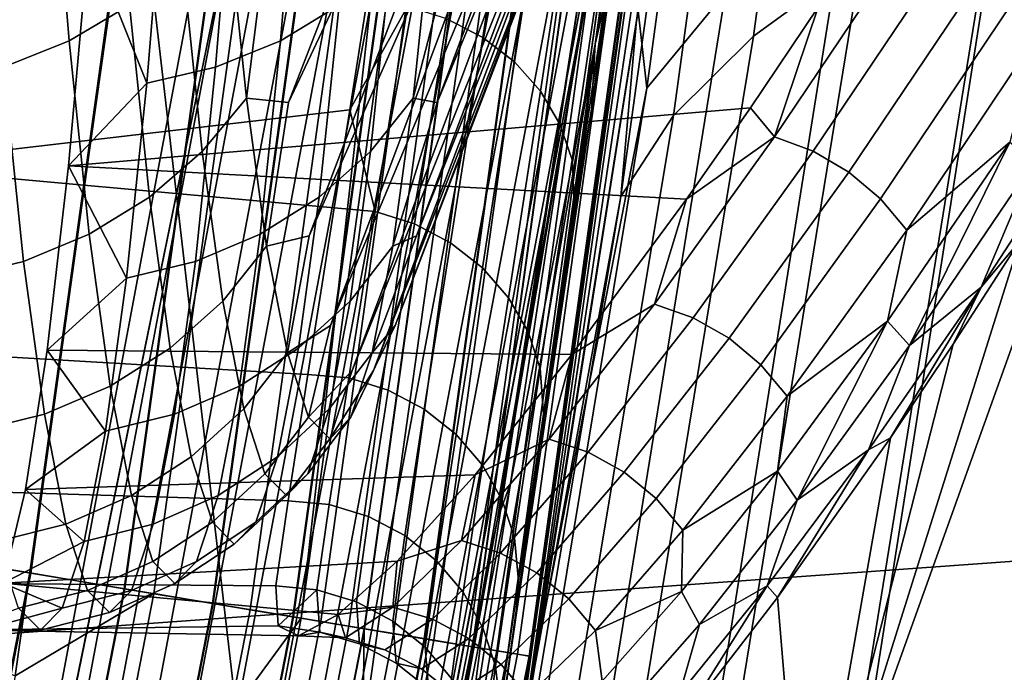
# Model space of a CAD drawing. Header units: metres. Extents: x -25 to 132, y -25 to 25.
# Tile 92 of 256: x 24.297 to 24.987, y -4.125 to -3.668. Entities that reach past the tile are written whole.
import ezdxf

# ---------------------------------------------------------------- set-up
doc = ezdxf.new("R2010")
doc.units = ezdxf.units.M
doc.layers.add('solid_12_061_071_XXX', color=7, linetype='CONTINUOUS')

msp = doc.modelspace()

# ---------------------------------------------------------------- linework, layer by layer
at = {"layer": 'solid_12_061_071_XXX'}
for points in [[(24.421394, -2.702959, 0.004998), (24.235411, -4.044175, 0.004998), (24.341085, -2.785908)], [(24.490768, -2.710638, 0.020093), (24.304256, -4.055663, 0.020093), (24.235411, -4.044175, 0.004998), (24.421394, -2.702959, 0.004998)], [(24.236038, -4.04428, 99.494911), (24.422028, -2.703029, 99.494911), (24.251619, -3.479776, 99.5)], [(24.304865, -4.055765, 99.479729), (24.491381, -2.710705, 99.479729), (24.422028, -2.703029, 99.494911), (24.236038, -4.04428, 99.494911)], [(24.557297, -2.718001, 0.044977), (24.370277, -4.06668, 0.044977), (24.304256, -4.055663, 0.020093), (24.490768, -2.710638, 0.020093)], [(24.370855, -4.066776, 99.454758), (24.557878, -2.718065, 99.454758), (24.491381, -2.710705, 99.479729), (24.304865, -4.055765, 99.479729)], [(24.619623, -2.724899, 0.079142), (24.432131, -4.077002, 0.079142), (24.370277, -4.06668, 0.044977), (24.557297, -2.718001, 0.044977)], [(24.432663, -4.07709, 99.420509), (24.620161, -2.724959, 99.420509), (24.557878, -2.718065, 99.454758), (24.370855, -4.066776, 99.454758)], [(24.578203, -2.720315, 113.368919), (24.487219, -2.759045, 113.5177), (24.293995, -4.127714, 113.5177), (24.391026, -4.070142, 113.368919)], [(24.458683, -4.081432, 113.211105), (24.646379, -2.727861, 113.211105), (24.578203, -2.720315, 113.368919), (24.391026, -4.070142, 113.368919)], [(24.676476, -2.731192, 0.121892), (24.48855, -4.086416, 0.121892), (24.432131, -4.077002, 0.079142), (24.619623, -2.724899, 0.079142)], [(24.489029, -4.086496, 99.377686), (24.67696, -2.731245, 99.377686), (24.620161, -2.724959, 99.420509), (24.432663, -4.07709, 99.420509)], [(24.508068, -4.089673, 113.046471), (24.696144, -2.733369, 113.046471), (24.646379, -2.727861, 113.211105), (24.458683, -4.081432, 113.211105)], [(24.726698, -2.73675, 0.172354), (24.538389, -4.094733, 0.172354), (24.48855, -4.086416, 0.121892), (24.676476, -2.731192, 0.121892)], [(24.538803, -4.094802, 99.327164), (24.727116, -2.736796, 99.327164), (24.67696, -2.731245, 99.377686), (24.489029, -4.086496, 99.377686)], [(24.494236, -4.087365, 100.003029), (24.642782, -2.772377, 100), (24.682207, -2.731826, 100.003029)], [(24.494236, -4.087365, 100.003029), (24.682207, -2.731826, 100.003029), (24.715893, -2.735554, 100.012123), (24.527666, -4.092944, 100.012123)], [(21.643511, -4.28879, 139.603943), (28.11764, -3.822367, 141.297058), (28.086515, -2.734499, 141.421341), (21.608002, -3.222389, 139.745895)], [(24.538528, -4.094756, 112.877182), (24.726839, -2.736766, 112.877182), (24.696144, -2.733369, 113.046471), (24.508068, -4.089673, 113.046471)], [(24.527666, -4.092944, 100.012123), (24.715893, -2.735554, 100.012123), (24.74748, -2.739051, 100.027), (24.559013, -4.098175, 100.027)], [(24.726839, -2.736766, 112.877182), (24.538528, -4.094756, 112.877182), (24.537457, -4.169081, 112.706161), (24.732618, -2.786696, 112.706161)], [(24.76926, -2.741461, 0.229499), (24.580627, -4.101781, 0.229499), (24.538389, -4.094733, 0.172354), (24.726698, -2.73675, 0.172354)], [(24.580971, -4.101839, 99.269958), (24.769606, -2.741499, 99.269958), (24.727116, -2.736796, 99.327164), (24.538803, -4.094802, 99.327164)], [(24.559013, -4.098175, 100.027), (24.74748, -2.739051, 100.027), (24.775999, -2.742207, 100.047203), (24.587315, -4.102897, 100.047203)], [(24.803299, -2.745228, 0.292163), (24.614407, -4.107418, 0.292163), (24.580627, -4.101781, 0.229499), (24.76926, -2.741461, 0.229499)], [(24.61467, -4.107462, 99.207253), (24.803564, -2.745258, 99.207253), (24.769606, -2.741499, 99.269958), (24.580971, -4.101839, 99.269958)], [(24.587315, -4.102897, 100.047203), (24.775999, -2.742207, 100.047203), (24.800568, -2.744926, 100.072105), (24.611696, -4.106966, 100.072105)], [(24.611696, -4.106966, 100.072105), (24.800568, -2.744926, 100.072105), (24.820433, -2.747125, 100.100952), (24.631411, -4.110255, 100.100952)], [(24.828115, -2.747975, 0.359065), (24.639036, -4.111528, 0.359065), (24.614407, -4.107418, 0.292163), (24.803299, -2.745228, 0.292163)], [(24.639214, -4.111557, 99.14032), (24.828297, -2.747995, 99.14032), (24.803564, -2.745258, 99.207253), (24.61467, -4.107462, 99.207253)], [(24.631411, -4.110255, 100.100952), (24.820433, -2.747125, 100.100952), (24.834982, -2.748735, 100.132843), (24.645849, -4.112665, 100.132843)], [(24.843208, -2.749646, 0.428843), (24.654013, -4.114027, 0.428843), (24.639036, -4.111528, 0.359065), (24.828115, -2.747975, 0.359065)], [(24.654102, -4.114042, 99.070518), (24.8433, -2.749656, 99.070518), (24.828297, -2.747995, 99.14032), (24.639214, -4.111557, 99.14032)], [(24.645849, -4.112665, 100.132843), (24.834982, -2.748735, 100.132843), (24.843767, -2.749707, 100.166801), (24.654566, -4.11412, 100.166801)], [(24.843208, -2.749646, 0.428843), (24.842808, -2.799093, 0.5), (24.654013, -4.114027, 0.428843)], [(24.654102, -4.114042, 99.070518), (24.842808, -2.799093, 99), (24.8433, -2.749656, 99.070518)], [(24.654566, -4.11412, 100.166801), (24.843767, -2.749707, 100.166801), (24.841057, -2.798902, 100.201744)], [(24.293995, -4.127714, 113.5177), (24.487219, -2.759045, 113.5177), (23.781488, -3.574408, 114.385506), (23.757433, -3.89934, 114.347855)], [(24.847193, -2.759892, 93.304527), (24.842808, -2.799093, 99), (24.64678, -4.187631, 99), (24.792427, -3.214897, 93.255592)], [(24.494236, -4.087365, 100.003029), (24.448515, -4.15007, 100), (24.290895, -2.787285, 100), (24.642782, -2.772377, 100)], [(24.092218, -4.169134, 100), (24.290895, -2.787285, 100), (24.448515, -4.15007, 100)], [(24.235411, -4.044175, 0.004998), (24.251619, -3.47978), (24.341085, -2.785908)], [(24.645042, -4.187344, 100.201744), (24.841057, -2.798902, 100.201744), (24.732618, -2.786696, 112.706161), (24.537457, -4.169081, 112.706161)], [(24.654566, -4.11412, 100.166801), (24.841057, -2.798902, 100.201744), (24.645042, -4.187344, 100.201744)], [(24.730429, -3.661407, 10.512747), (24.659981, -4.109173, 10.576902), (24.64678, -4.18763, 0.5), (24.842808, -2.799093, 0.5)], [(24.654013, -4.114027, 0.428843), (24.842808, -2.799093, 0.5), (24.64678, -4.18763, 0.5)], [(24.654102, -4.114042, 99.070518), (24.64678, -4.187631, 99), (24.842808, -2.799093, 99)], [(24.982073, -2.916067, 91.33419), (24.90884, -2.959887, 91.825058), (24.811357, -3.679146, 91.745445), (24.886923, -3.624111, 91.259254)], [(24.640959, -3.992867, 119.826912), (24.792421, -2.999331, 119.827217), (24.804762, -2.939737, 122.373459), (24.700445, -3.684716, 122.373756)], [(24.700445, -3.684716, 122.373756), (24.804762, -2.939737, 122.373459), (24.803431, -2.950641, 122.383812)], [(24.885862, -2.942492, 13.050536), (24.791733, -3.64845, 13.129438), (24.736593, -3.71564, 11.80982), (24.834192, -2.995753, 11.725344)], [(24.800312, -2.971789, 122.422142), (24.787264, -3.080308, 122.512779), (24.700445, -3.684716, 122.373756), (24.803431, -2.950641, 122.383812)], [(24.90884, -2.959887, 91.825058), (24.855246, -3.00417, 92.316467), (24.755211, -3.734818, 92.231758), (24.811357, -3.679146, 91.745445)], [(24.791817, -2.992795, 114.764328), (24.787905, -3.01781, 117.280594), (24.632025, -4.01763, 117.280235), (24.703392, -3.596364, 114.775711)], [(24.640959, -3.992867, 119.826912), (24.632025, -4.01763, 117.280235), (24.787905, -3.01781, 117.280594), (24.792421, -2.999331, 119.827217)], [(24.834192, -2.995753, 11.725344), (24.736593, -3.71564, 11.80982), (24.730429, -3.661407, 10.512747), (24.792982, -3.210607, 10.456709)], [(24.855246, -3.00417, 92.316467), (24.821217, -3.049412, 92.807503), (24.718336, -3.791742, 92.717224), (24.755211, -3.734818, 92.231758)], [(24.718336, -3.791742, 92.717224), (24.821217, -3.049412, 92.807503), (24.792427, -3.214897, 93.255592), (24.729414, -3.66826, 93.198654)], [(24.700445, -3.684716, 122.373756), (24.787264, -3.080308, 122.512779), (24.771252, -3.204195, 122.646988)], [(24.455938, -3.722625, 124.115952), (24.471176, -3.60227, 123.930359), (24.730715, -3.093381, 124.333344), (24.485361, -3.725785, 124.259155)], [(24.485361, -3.725785, 124.259155), (24.730715, -3.093381, 124.333344), (24.742519, -3.179738, 124.606979)], [(24.572731, -3.722625, 126.823288), (24.589712, -3.725791, 126.67807), (24.827766, -3.093381, 126.583046), (24.603895, -3.602277, 127.006866)], [(24.589712, -3.725791, 126.67807), (24.815962, -3.179738, 126.30941), (24.827766, -3.093381, 126.583046)], [(24.470144, -3.826549, 124.445251), (24.485361, -3.725785, 124.259155), (24.742519, -3.179738, 124.606979), (24.499966, -3.819303, 124.597687)], [(24.499966, -3.819303, 124.597687), (24.742519, -3.179738, 124.606979), (24.754604, -3.241895, 124.887093)], [(24.558525, -3.826549, 126.493988), (24.575108, -3.819307, 126.339531), (24.815962, -3.179738, 126.30941), (24.589712, -3.725791, 126.67807)], [(24.575108, -3.819307, 126.339531), (24.803877, -3.241895, 126.029297), (24.815962, -3.179738, 126.30941)], [(24.769224, -3.213985, 122.681702), (24.755512, -3.322167, 122.78627), (24.700445, -3.684716, 122.373756), (24.771252, -3.204195, 122.646988)], [(24.729414, -3.66826, 93.198654), (24.792427, -3.214897, 93.255592), (24.64678, -4.187631, 99)], [(24.484686, -3.90135, 124.782349), (24.499966, -3.819303, 124.597687), (24.754604, -3.241895, 124.887093), (24.514872, -3.88207, 124.943237)], [(24.514872, -3.88207, 124.943237), (24.754604, -3.241895, 124.887093), (24.766874, -3.27938, 125.171555)], [(24.543983, -3.90135, 126.156898), (24.5602, -3.882072, 125.993988), (24.803877, -3.241895, 126.029297), (24.575108, -3.819307, 126.339531)], [(24.5602, -3.882072, 125.993988), (24.791605, -3.27938, 125.744835), (24.803877, -3.241895, 126.029297)], [(24.499453, -3.94646, 125.124672), (24.514872, -3.88207, 124.943237), (24.766874, -3.27938, 125.171555), (24.529961, -3.913581, 125.293015)], [(24.529215, -3.94646, 125.814568), (24.545111, -3.913582, 125.644203), (24.791605, -3.27938, 125.744835), (24.5602, -3.882072, 125.993988)], [(24.529961, -3.913581, 125.293015), (24.766874, -3.27938, 125.171555), (24.77924, -3.291907, 125.458191)], [(24.545111, -3.913582, 125.644203), (24.77924, -3.291907, 125.458191), (24.791605, -3.27938, 125.744835)], [(24.514334, -3.961535, 125.46962), (24.529961, -3.913581, 125.293015), (24.77924, -3.291907, 125.458191), (24.545111, -3.913582, 125.644203)], [(24.700445, -3.684716, 122.373756), (24.755512, -3.322167, 122.78627), (24.740173, -3.433947, 122.930283)], [(24.700445, -3.684716, 122.373756), (24.740173, -3.433947, 122.930283), (24.725349, -3.539383, 123.078735)], [(25.139212, -3.457963, 17.088762), (25.038181, -4.111618, 17.171513), (24.88838, -4.186063, 15.857252), (24.992962, -3.519655, 15.769665)], [(24.331726, -3.682445, 123.758751), (24.318174, -3.518772, 123.444626), (24.360479, -3.494849, 123.456627), (24.373938, -3.657409, 123.768616)], [(24.493292, -3.518772, 127.503983), (24.479742, -3.682445, 127.189865), (24.520947, -3.657409, 127.176399), (24.534407, -3.494849, 127.48838)], [(24.622644, -3.497111, 123.301956), (24.596375, -3.666983, 123.606087), (24.621677, -3.680124, 123.601334), (24.647888, -3.50999, 123.296257)], [(24.647888, -3.50999, 123.296257), (24.621677, -3.680124, 123.601334), (24.643858, -3.69728, 123.594315), (24.669994, -3.526657, 123.287949)], [(24.285637, -3.700841, 123.752151), (24.272018, -3.53635, 123.436462), (24.318174, -3.518772, 123.444626), (24.331726, -3.682445, 123.758751)], [(24.448011, -3.53635, 127.51609), (24.434393, -3.700841, 127.200401), (24.479742, -3.682445, 127.189865), (24.493292, -3.518772, 127.503983)], [(25.096485, -3.516316, 90.290718), (24.981981, -3.569607, 90.774071), (24.870844, -4.257348, 90.684097), (24.988047, -4.193278, 90.205063)], [(24.992962, -3.519655, 15.769665), (24.88838, -4.186063, 15.857252), (24.768801, -4.262717, 14.542413), (24.877163, -3.583129, 14.449637)], [(24.669994, -3.526657, 123.287949), (24.643858, -3.69728, 123.594315), (24.66209, -3.717814, 123.585289), (24.688145, -3.546491, 123.277328)], [(24.434393, -3.700841, 127.200401), (24.448011, -3.53635, 127.51609), (24.399826, -3.547094, 127.524384), (24.386166, -3.712084, 127.207733)], [(24.700445, -3.684716, 122.373756), (24.725349, -3.539383, 123.078735), (24.711142, -3.638379, 123.231453)], [(24.688145, -3.546491, 123.277328), (24.66209, -3.717814, 123.585289), (24.675697, -3.740964, 123.574585), (24.70166, -3.568757, 123.264793)], [(24.345509, -3.610442, 127.42157), (24.386166, -3.712084, 127.207733), (24.399826, -3.547094, 127.524384)], [(24.70166, -3.568757, 123.264793), (24.675697, -3.740964, 123.574585), (24.684174, -3.765869, 123.562607), (24.710043, -3.592628, 123.250809)], [(24.981981, -3.569607, 90.774071), (24.886923, -3.624111, 91.259254), (24.772909, -4.322926, 91.164551), (24.870844, -4.257348, 90.684097)], [(24.877163, -3.583129, 14.449637), (24.768801, -4.262717, 14.542413), (24.679333, -4.341659, 13.227758), (24.791733, -3.64845, 13.129438)], [(24.427774, -3.593154, 114.690002), (24.210217, -4.750104, 114.71669), (23.752966, -3.937224, 115.530029), (23.779905, -3.593446, 115.56588)], [(24.446444, -3.59684, 114.667931), (24.210217, -4.750104, 114.71669), (24.427774, -3.593154, 114.690002)], [(24.424999, -3.760013, 124.103668), (24.4111, -3.62643, 123.781471), (24.442177, -3.59037, 123.796959), (24.455938, -3.722625, 124.115952)], [(24.455938, -3.722625, 124.115952), (24.442177, -3.59037, 123.796959), (24.471176, -3.60227, 123.930359)], [(24.556864, -3.62643, 127.160393), (24.542965, -3.760013, 126.838188), (24.572731, -3.722625, 126.823288), (24.586493, -3.59037, 127.142281)], [(24.586493, -3.59037, 127.142281), (24.572731, -3.722625, 126.823288), (24.603895, -3.602277, 127.006866)], [(24.710043, -3.592628, 123.250809), (24.684174, -3.765869, 123.562607), (24.685953, -3.799968, 123.566559), (24.711206, -3.629381, 123.255913)], [(24.446444, -3.59684, 114.667931), (24.204536, -4.776512, 114.717361), (24.210217, -4.750104, 114.71669)], [(24.446444, -3.59684, 114.667931), (24.222992, -4.781202, 114.69532), (24.204536, -4.776512, 114.717361)], [(24.469009, -3.600859, 114.649956), (24.245308, -4.786476, 114.677376), (24.222992, -4.781202, 114.69532), (24.446444, -3.59684, 114.667931)], [(24.494595, -3.605268, 114.636742), (24.270618, -4.792273, 114.6642), (24.245308, -4.786476, 114.677376), (24.469009, -3.600859, 114.649956)], [(24.697168, -3.63505, 114.776497), (24.703392, -3.596364, 114.775711), (24.632025, -4.01763, 117.280235)], [(24.522236, -3.609901, 114.628799), (24.29797, -4.798376, 114.656281), (24.270618, -4.792273, 114.6642), (24.494595, -3.605268, 114.636742)], [(24.178036, -3.610442, 123.539459), (24.192322, -3.770064, 123.870613), (24.528458, -3.730781, 123.767052), (24.540396, -3.655086, 123.609261)], [(24.55089, -3.614584, 114.626419), (24.326326, -4.804554, 114.653931), (24.29797, -4.798376, 114.656281), (24.522236, -3.609901, 114.628799)], [(24.579473, -3.619139, 114.6297), (24.354624, -4.810575, 114.657227), (24.326326, -4.804554, 114.653931), (24.55089, -3.614584, 114.626419)], [(24.331223, -3.770064, 127.090424), (24.345509, -3.610442, 127.42157), (24.856659, -3.65885, 127.306656), (24.809113, -3.72938, 127.161934)], [(24.345509, -3.610442, 127.42157), (24.331223, -3.770064, 127.090424), (24.386166, -3.712084, 127.207733)], [(24.826132, -3.74982, 127.122383), (24.919048, -3.611288, 127.401093), (24.945837, -3.621891, 127.397682), (24.853083, -3.759938, 127.11879)], [(24.856659, -3.65885, 127.306656), (24.919048, -3.611288, 127.401093), (24.826132, -3.74982, 127.122383)], [(24.606913, -3.623396, 114.638512), (24.381796, -4.816211, 114.666054), (24.354624, -4.810575, 114.657227), (24.579473, -3.619139, 114.6297)], [(24.853083, -3.759938, 127.11879), (24.945837, -3.621891, 127.397682), (24.970713, -3.636812, 127.397308), (24.878092, -3.774609, 127.117844)], [(24.387957, -3.792133, 124.093567), (24.373938, -3.657409, 123.768616), (24.4111, -3.62643, 123.781471), (24.424999, -3.760013, 124.103668)], [(24.63217, -3.627193, 114.652519), (24.406816, -4.82125, 114.680069), (24.381796, -4.816211, 114.666054), (24.606913, -3.623396, 114.638512)], [(24.654293, -3.630387, 114.671196), (24.428743, -4.825503, 114.698746), (24.406816, -4.82125, 114.680069), (24.63217, -3.627193, 114.652519)], [(24.520947, -3.657409, 127.176399), (24.506929, -3.792133, 126.851448), (24.542965, -3.760013, 126.838188), (24.556864, -3.62643, 127.160393)], [(24.886923, -3.624111, 91.259254), (24.811357, -3.679146, 91.745445), (24.694284, -4.389208, 91.645638), (24.772909, -4.322926, 91.164551)], [(24.672447, -3.632858, 114.69384), (24.446751, -4.82881, 114.72139), (24.428743, -4.825503, 114.698746), (24.654293, -3.630387, 114.671196)], [(24.685951, -3.634513, 114.719604), (24.460161, -4.831044, 114.747139), (24.446751, -4.82881, 114.72139), (24.672447, -3.632858, 114.69384)], [(24.69429, -3.635288, 114.747505), (24.468466, -4.832123, 114.775032), (24.460161, -4.831044, 114.747139), (24.685951, -3.634513, 114.719604)], [(24.468466, -4.832123, 114.775032), (24.69429, -3.635288, 114.747505), (24.697168, -3.63505, 114.776497), (24.471373, -4.831939, 114.804008)], [(24.471373, -4.831939, 114.804008), (24.697168, -3.63505, 114.776497), (24.477072, -4.805453, 114.803337)], [(24.477072, -4.805453, 114.803337), (24.697168, -3.63505, 114.776497), (24.598503, -4.200736, 114.788742)], [(24.598503, -4.200736, 114.788742), (24.697168, -3.63505, 114.776497), (24.632025, -4.01763, 117.280235)], [(24.685953, -3.799968, 123.566559), (24.69767, -3.730698, 123.388077), (24.711206, -3.629381, 123.255913)], [(24.711206, -3.629381, 123.255913), (24.69767, -3.730698, 123.388077), (24.711142, -3.638379, 123.231453)], [(24.700445, -3.684716, 122.373756), (24.711142, -3.638379, 123.231453), (24.69767, -3.730698, 123.388077)], [(24.878092, -3.774609, 127.117844), (24.970713, -3.636812, 127.397308), (24.992748, -3.655494, 127.399971), (24.900225, -3.793284, 127.119568)], [(24.791733, -3.64845, 13.129438), (24.679333, -4.341659, 13.227758), (24.619867, -4.422919, 11.914045), (24.736593, -3.71564, 11.80982)], [(24.540396, -3.655086, 123.609261), (24.528458, -3.730781, 123.767052), (24.568953, -3.658361, 123.608398)], [(25.047539, -3.743227, 127.467094), (25.09955, -3.656957, 127.611229), (25.022673, -4.291128, 127.682144), (24.847336, -4.302257, 127.003098)], [(24.900225, -3.793284, 127.119568), (24.992748, -3.655494, 127.399971), (25.011116, -3.677238, 127.405579), (24.918652, -3.815265, 127.123909)], [(24.34584, -3.818092, 124.085922), (24.331726, -3.682445, 123.758751), (24.373938, -3.657409, 123.768616), (24.387957, -3.792133, 124.093567)], [(24.479742, -3.682445, 127.189865), (24.465628, -3.818092, 126.862686), (24.506929, -3.792133, 126.851448), (24.520947, -3.657409, 127.176399)], [(24.528458, -3.730781, 123.767052), (24.546217, -3.802149, 123.925339), (24.568953, -3.658361, 123.608398)], [(24.568953, -3.658361, 123.608398), (24.546217, -3.802149, 123.925339), (24.573681, -3.810737, 123.923523), (24.596375, -3.666983, 123.606087)], [(24.736593, -3.71564, 11.80982), (24.659981, -4.109173, 10.576902), (24.730429, -3.661407, 10.512747)], [(24.809113, -3.72938, 127.161934), (24.856659, -3.65885, 127.306656), (24.826132, -3.74982, 127.122383)], [(24.596375, -3.666983, 123.606087), (24.573681, -3.810737, 123.923523), (24.599047, -3.824049, 123.91967), (24.621677, -3.680124, 123.601334)], [(24.658199, -4.119854, 93.133682), (24.729414, -3.66826, 93.198654), (24.64678, -4.187631, 99)], [(24.718336, -3.791742, 92.717224), (24.729414, -3.66826, 93.198654), (24.658199, -4.119854, 93.133682)], [(24.918652, -3.815265, 127.123909), (25.011116, -3.677238, 127.405579), (24.9909, -3.753601, 127.313232)], [(24.299822, -3.837165, 124.080963), (24.285637, -3.700841, 123.752151), (24.331726, -3.682445, 123.758751), (24.34584, -3.818092, 124.085922)], [(24.434393, -3.700841, 127.200401), (24.420208, -3.837165, 126.871597), (24.465628, -3.818092, 126.862686), (24.479742, -3.682445, 127.189865)], [(24.621677, -3.680124, 123.601334), (24.599047, -3.824049, 123.91967), (24.621304, -3.841577, 123.913925), (24.643858, -3.69728, 123.594315)], [(24.811357, -3.679146, 91.745445), (24.755211, -3.734818, 92.231758), (24.634853, -4.456319, 92.126442), (24.694284, -4.389208, 91.645638)], [(24.572809, -4.426967, 122.373581), (24.700445, -3.684716, 122.373756), (24.631573, -4.177752, 124.56414), (24.606113, -4.339373, 124.912186)], [(24.640959, -3.992867, 119.826912), (24.700445, -3.684716, 122.373756), (24.572809, -4.426967, 122.373581)], [(24.700445, -3.684716, 122.373756), (24.644657, -4.086842, 124.218208), (24.631573, -4.177752, 124.56414)], [(24.700445, -3.684716, 122.373756), (24.662642, -3.966085, 123.878418), (24.644657, -4.086842, 124.218208)], [(24.700445, -3.684716, 122.373756), (24.673321, -3.894745, 123.712006), (24.662642, -3.966085, 123.878418)], [(24.700445, -3.684716, 122.373756), (24.685028, -3.816216, 123.548363), (24.673321, -3.894745, 123.712006)], [(24.700445, -3.684716, 122.373756), (24.69767, -3.730698, 123.388077), (24.685028, -3.816216, 123.548363)], [(24.643858, -3.69728, 123.594315), (24.621304, -3.841577, 123.913925), (24.639622, -3.862668, 123.906494), (24.66209, -3.717814, 123.585289)], [(24.285637, -3.700841, 123.752151), (24.299822, -3.837165, 124.080963), (24.251186, -3.848823, 124.078812), (24.236958, -3.712084, 123.749001)], [(24.420208, -3.837165, 126.871597), (24.434393, -3.700841, 127.200401), (24.386166, -3.712084, 127.207733), (24.371937, -3.848823, 126.877922)], [(24.331223, -3.770064, 127.090424), (24.371937, -3.848823, 126.877922), (24.386166, -3.712084, 127.207733)], [(24.736593, -3.71564, 11.80982), (24.619867, -4.422919, 11.914045), (24.581831, -4.553413, 10.649085), (24.659981, -4.109173, 10.576902)], [(24.66209, -3.717814, 123.585289), (24.639622, -3.862668, 123.906494), (24.653322, -3.886539, 123.897667), (24.675697, -3.740964, 123.574585)], [(24.439348, -3.86498, 124.436272), (24.424999, -3.760013, 124.103668), (24.455938, -3.722625, 124.115952), (24.470144, -3.826549, 124.445251)], [(24.470144, -3.826549, 124.445251), (24.455938, -3.722625, 124.115952), (24.485361, -3.725785, 124.259155)], [(24.542965, -3.760013, 126.838188), (24.528616, -3.86498, 126.505585), (24.558525, -3.826549, 126.493988), (24.572731, -3.722625, 126.823288)], [(24.572731, -3.722625, 126.823288), (24.558525, -3.826549, 126.493988), (24.589712, -3.725791, 126.67807)], [(24.970903, -3.85512, 127.23259), (25.056789, -3.723025, 127.491066), (24.99802, -3.822617, 127.321175)], [(25.007967, -3.767115, 127.34726), (25.056789, -3.723025, 127.491066), (24.970903, -3.85512, 127.23259)], [(24.192322, -3.770064, 123.870613), (24.51754, -3.799656, 123.927719), (24.528458, -3.730781, 123.767052)], [(24.331223, -3.770064, 127.090424), (24.809113, -3.72938, 127.161934), (24.764406, -3.793403, 127.015945)], [(24.528458, -3.730781, 123.767052), (24.51754, -3.799656, 123.927719), (24.546217, -3.802149, 123.925339)], [(24.685953, -3.799968, 123.566559), (24.685028, -3.816216, 123.548363), (24.69767, -3.730698, 123.388077)], [(24.764406, -3.793403, 127.015945), (24.809113, -3.72938, 127.161934), (24.826132, -3.74982, 127.122383)], [(24.755211, -3.734818, 92.231758), (24.718336, -3.791742, 92.717224), (24.594385, -4.524992, 92.605957), (24.634853, -4.456319, 92.126442)], [(24.675697, -3.740964, 123.574585), (24.653322, -3.886539, 123.897667), (24.661896, -3.912305, 123.887756), (24.684174, -3.765869, 123.562607)], [(24.99802, -3.822617, 127.321175), (25.047539, -3.743227, 127.467094), (24.847336, -4.302257, 127.003098)], [(24.741894, -3.867045, 126.831535), (24.826132, -3.74982, 127.122383), (24.853083, -3.759938, 127.11879), (24.769028, -3.876664, 126.82795)], [(24.764406, -3.793403, 127.015945), (24.826132, -3.74982, 127.122383), (24.741894, -3.867045, 126.831535)], [(24.402428, -3.897998, 124.429008), (24.387957, -3.792133, 124.093567), (24.424999, -3.760013, 124.103668), (24.439348, -3.86498, 124.436272)], [(24.506929, -3.792133, 126.851448), (24.492458, -3.897998, 126.515999), (24.528616, -3.86498, 126.505585), (24.542965, -3.760013, 126.838188)], [(24.769028, -3.876664, 126.82795), (24.853083, -3.759938, 127.11879), (24.878092, -3.774609, 127.117844), (24.794189, -3.891041, 126.826584)], [(24.905254, -3.878982, 127.038872), (24.9909, -3.753601, 127.313232), (24.920713, -3.896156, 127.069061)], [(24.918652, -3.815265, 127.123909), (24.9909, -3.753601, 127.313232), (24.905254, -3.878982, 127.038872)], [(24.9909, -3.753601, 127.313232), (25.007967, -3.767115, 127.34726), (24.920713, -3.896156, 127.069061)], [(24.684174, -3.765869, 123.562607), (24.661896, -3.912305, 123.887756), (24.66424, -3.94421, 123.890182), (24.685953, -3.799968, 123.566559)], [(24.920713, -3.896156, 127.069061), (25.007967, -3.767115, 127.34726), (24.970903, -3.85512, 127.23259)], [(24.192322, -3.770064, 123.870613), (24.207167, -3.899332, 124.214722), (24.498974, -3.916526, 124.256378), (24.51754, -3.799656, 123.927719)], [(24.331223, -3.770064, 127.090424), (24.764406, -3.793403, 127.015945), (24.683992, -3.902428, 126.720871), (24.316378, -3.899332, 126.746307)], [(24.331223, -3.770064, 127.090424), (24.316378, -3.899332, 126.746307), (24.371937, -3.848823, 126.877922)], [(24.794189, -3.891041, 126.826584), (24.878092, -3.774609, 127.117844), (24.900225, -3.793284, 127.119568), (24.816435, -3.909639, 126.827499)], [(24.360409, -3.924681, 124.423668), (24.34584, -3.818092, 124.085922), (24.387957, -3.792133, 124.093567), (24.402428, -3.897998, 124.429008)], [(24.465628, -3.818092, 126.862686), (24.451057, -3.924681, 126.52494), (24.492458, -3.897998, 126.515999), (24.506929, -3.792133, 126.851448)], [(24.594385, -4.524992, 92.605957), (24.718336, -3.791742, 92.717224), (24.658199, -4.119854, 93.133682), (24.578827, -4.569604, 93.060501)], [(24.683992, -3.902428, 126.720871), (24.764406, -3.793403, 127.015945), (24.741894, -3.867045, 126.831535)], [(24.816435, -3.909639, 126.827499), (24.900225, -3.793284, 127.119568), (24.918652, -3.815265, 127.123909), (24.834934, -3.931762, 126.83065)], [(24.498974, -3.916526, 124.256378), (24.527676, -3.918869, 124.25341), (24.546217, -3.802149, 123.925339), (24.51754, -3.799656, 123.927719)], [(24.66424, -3.94421, 123.890182), (24.673321, -3.894745, 123.712006), (24.685953, -3.799968, 123.566559)], [(24.685953, -3.799968, 123.566559), (24.673321, -3.894745, 123.712006), (24.685028, -3.816216, 123.548363)], [(24.546217, -3.802149, 123.925339), (24.527676, -3.918869, 124.25341), (24.555182, -3.927386, 124.252022), (24.573681, -3.810737, 123.923523)], [(24.573681, -3.810737, 123.923523), (24.555182, -3.927386, 124.252022), (24.580612, -3.940798, 124.249031), (24.599047, -3.824049, 123.91967)], [(24.834934, -3.931762, 126.83065), (24.918652, -3.815265, 127.123909), (24.905254, -3.878982, 127.038872)], [(21.689003, -5.348721, 139.421982), (28.158964, -4.904449, 141.131897), (28.11764, -3.822367, 141.297058), (21.643511, -4.28879, 139.603943)], [(24.314465, -3.944287, 124.420395), (24.299822, -3.837165, 124.080963), (24.34584, -3.818092, 124.085922), (24.360409, -3.924681, 124.423668)], [(24.420208, -3.837165, 126.871597), (24.405565, -3.944287, 126.532166), (24.451057, -3.924681, 126.52494), (24.465628, -3.818092, 126.862686)], [(24.484686, -3.90135, 124.782349), (24.470144, -3.826549, 124.445251), (24.499966, -3.819303, 124.597687)], [(24.558525, -3.826549, 126.493988), (24.543983, -3.90135, 126.156898), (24.575108, -3.819307, 126.339531)], [(24.454037, -3.940533, 124.776756), (24.439348, -3.86498, 124.436272), (24.470144, -3.826549, 124.445251), (24.484686, -3.90135, 124.782349)], [(24.528616, -3.86498, 126.505585), (24.513929, -3.940533, 126.165108), (24.543983, -3.90135, 126.156898), (24.558525, -3.826549, 126.493988)], [(24.599047, -3.824049, 123.91967), (24.580612, -3.940798, 124.249031), (24.602945, -3.958592, 124.244537), (24.621304, -3.841577, 123.913925)], [(24.951202, -3.895107, 127.17379), (24.99802, -3.822617, 127.321175), (24.847336, -4.302257, 127.003098)], [(24.970903, -3.85512, 127.23259), (24.99802, -3.822617, 127.321175), (24.951202, -3.895107, 127.17379)], [(24.299822, -3.837165, 124.080963), (24.314465, -3.944287, 124.420395), (24.265873, -3.95627, 124.419273), (24.251186, -3.848823, 124.078812)], [(24.405565, -3.944287, 126.532166), (24.420208, -3.837165, 126.871597), (24.371937, -3.848823, 126.877922), (24.35725, -3.95627, 126.53746)], [(24.621304, -3.841577, 123.913925), (24.602945, -3.958592, 124.244537), (24.621351, -3.980106, 124.238716), (24.639622, -3.862668, 123.906494)], [(24.316378, -3.899332, 126.746307), (24.35725, -3.95627, 126.53746), (24.371937, -3.848823, 126.877922)], [(24.891867, -3.969279, 126.964127), (24.970903, -3.85512, 127.23259), (24.907215, -3.960932, 127.025223)], [(24.920713, -3.896156, 127.069061), (24.970903, -3.85512, 127.23259), (24.891867, -3.969279, 126.964127)], [(24.970903, -3.85512, 127.23259), (24.951202, -3.895107, 127.17379), (24.907215, -3.960932, 127.025223)], [(24.639622, -3.862668, 123.906494), (24.621351, -3.980106, 124.238716), (24.635149, -4.004541, 124.231781), (24.653322, -3.886539, 123.897667)], [(24.41724, -3.974196, 124.7724), (24.402428, -3.897998, 124.429008), (24.439348, -3.86498, 124.436272), (24.454037, -3.940533, 124.776756)], [(24.492458, -3.897998, 126.515999), (24.477644, -3.974196, 126.172615), (24.513929, -3.940533, 126.165108), (24.528616, -3.86498, 126.505585)], [(24.668129, -3.961805, 126.530098), (24.741894, -3.867045, 126.831535), (24.769028, -3.876664, 126.82795), (24.69545, -3.970953, 126.526703)], [(24.683992, -3.902428, 126.720871), (24.741894, -3.867045, 126.831535), (24.668129, -3.961805, 126.530098)], [(24.69545, -3.970953, 126.526703), (24.769028, -3.876664, 126.82795), (24.794189, -3.891041, 126.826584), (24.720766, -3.98503, 126.525085)], [(24.499453, -3.94646, 125.124672), (24.484686, -3.90135, 124.782349), (24.514872, -3.88207, 124.943237)], [(24.543983, -3.90135, 126.156898), (24.529215, -3.94646, 125.814568), (24.5602, -3.882072, 125.993988)], [(24.828093, -3.984333, 126.754425), (24.905254, -3.878982, 127.038872), (24.842016, -4.004666, 126.780426)], [(24.834934, -3.931762, 126.83065), (24.905254, -3.878982, 127.038872), (24.828093, -3.984333, 126.754425)], [(24.905254, -3.878982, 127.038872), (24.920713, -3.896156, 127.069061), (24.842016, -4.004666, 126.780426)], [(24.653322, -3.886539, 123.897667), (24.635149, -4.004541, 124.231781), (24.643824, -4.030991, 124.223984), (24.661896, -3.912305, 123.887756)], [(24.720766, -3.98503, 126.525085), (24.794189, -3.891041, 126.826584), (24.816435, -3.909639, 126.827499), (24.743128, -4.00351, 126.525299)], [(24.375324, -4.0014, 124.769409), (24.360409, -3.924681, 124.423668), (24.402428, -3.897998, 124.429008), (24.41724, -3.974196, 124.7724)], [(24.451057, -3.924681, 126.52494), (24.436142, -4.0014, 126.179207), (24.477644, -3.974196, 126.172615), (24.492458, -3.897998, 126.515999)], [(24.66424, -3.94421, 123.890182), (24.662642, -3.966085, 123.878418), (24.673321, -3.894745, 123.712006)], [(24.842016, -4.004666, 126.780426), (24.920713, -3.896156, 127.069061), (24.891867, -3.969279, 126.964127)], [(24.907215, -3.960932, 127.025223), (24.951202, -3.895107, 127.17379), (24.847336, -4.302257, 127.003098)], [(24.207167, -3.899332, 124.214722), (24.22245, -3.997205, 124.569031), (24.485241, -4.005003, 124.59259), (24.498974, -3.916526, 124.256378)], [(24.301092, -3.997205, 126.392006), (24.316378, -3.899332, 126.746307), (24.683992, -3.902428, 126.720871), (24.616194, -3.986796, 126.422913)], [(24.316378, -3.899332, 126.746307), (24.301092, -3.997205, 126.392006), (24.35725, -3.95627, 126.53746)], [(24.468952, -3.986096, 125.122513), (24.454037, -3.940533, 124.776756), (24.484686, -3.90135, 124.782349), (24.499453, -3.94646, 125.124672)], [(24.513929, -3.940533, 126.165108), (24.499012, -3.986096, 125.819344), (24.529215, -3.94646, 125.814568), (24.543983, -3.90135, 126.156898)], [(24.616194, -3.986796, 126.422913), (24.683992, -3.902428, 126.720871), (24.668129, -3.961805, 126.530098)], [(24.743128, -4.00351, 126.525299), (24.816435, -3.909639, 126.827499), (24.834934, -3.931762, 126.83065), (24.7617, -4.025702, 126.527344)], [(24.485241, -4.005003, 124.59259), (24.513895, -4.007586, 124.59034), (24.527676, -3.918869, 124.25341), (24.498974, -3.916526, 124.256378)], [(24.514334, -3.961535, 125.46962), (24.499453, -3.94646, 125.124672), (24.529961, -3.913581, 125.293015)], [(24.527676, -3.918869, 124.25341), (24.513895, -4.007586, 124.59034), (24.541439, -4.016012, 124.589333), (24.555182, -3.927386, 124.252022)], [(24.529215, -3.94646, 125.814568), (24.514334, -3.961535, 125.46962), (24.545111, -3.913582, 125.644203)], [(24.661896, -3.912305, 123.887756), (24.643824, -4.030991, 124.223984), (24.646646, -4.061204, 124.224579), (24.66424, -3.94421, 123.890182)], [(24.329454, -4.021389, 124.76786), (24.314465, -3.944287, 124.420395), (24.360409, -3.924681, 124.423668), (24.375324, -4.0014, 124.769409)], [(24.405565, -3.944287, 126.532166), (24.390575, -4.021389, 126.1847), (24.436142, -4.0014, 126.179207), (24.451057, -3.924681, 126.52494)], [(24.555182, -3.927386, 124.252022), (24.541439, -4.016012, 124.589333), (24.566931, -4.029466, 124.587158), (24.580612, -3.940798, 124.249031)], [(24.7617, -4.025702, 126.527344), (24.834934, -3.931762, 126.83065), (24.828093, -3.984333, 126.754425)], [(24.314465, -3.944287, 124.420395), (24.329454, -4.021389, 124.76786), (24.280909, -4.033607, 124.767792), (24.265873, -3.95627, 124.419273)], [(24.390575, -4.021389, 126.1847), (24.405565, -3.944287, 126.532166), (24.35725, -3.95627, 126.53746), (24.342215, -4.033607, 126.188942)], [(24.432283, -4.020148, 125.121117), (24.41724, -3.974196, 124.7724), (24.454037, -3.940533, 124.776756), (24.468952, -3.986096, 125.122513)], [(24.477644, -3.974196, 126.172615), (24.462601, -4.020148, 125.823898), (24.499012, -3.986096, 125.819344), (24.513929, -3.940533, 126.165108)], [(24.483982, -4.001322, 125.470932), (24.468952, -3.986096, 125.122513), (24.499453, -3.94646, 125.124672), (24.514334, -3.961535, 125.46962)], [(24.499012, -3.986096, 125.819344), (24.483982, -4.001322, 125.470932), (24.514334, -3.961535, 125.46962), (24.529215, -3.94646, 125.814568)], [(24.580612, -3.940798, 124.249031), (24.566931, -4.029466, 124.587158), (24.58934, -4.047432, 124.5839), (24.602945, -3.958592, 124.244537)], [(24.66424, -3.94421, 123.890182), (24.646646, -4.061204, 124.224579), (24.644657, -4.086842, 124.218208), (24.662642, -3.966085, 123.878418)], [(24.301092, -3.997205, 126.392006), (24.342215, -4.033607, 126.188942), (24.35725, -3.95627, 126.53746)], [(24.602945, -3.958592, 124.244537), (24.58934, -4.047432, 124.5839), (24.607834, -4.069242, 124.579681), (24.621351, -3.980106, 124.238716)], [(24.606596, -4.032962, 126.219673), (24.668129, -3.961805, 126.530098), (24.69545, -3.970953, 126.526703), (24.634089, -4.041705, 126.216637)], [(24.616194, -3.986796, 126.422913), (24.668129, -3.961805, 126.530098), (24.606596, -4.032962, 126.219673)], [(24.828121, -4.07299, 126.725052), (24.907215, -3.960932, 127.025223), (24.847336, -4.302257, 127.003098)], [(24.891867, -3.969279, 126.964127), (24.907215, -3.960932, 127.025223), (24.828121, -4.07299, 126.725052)], [(24.390471, -4.047667, 125.120506), (24.375324, -4.0014, 124.769409), (24.41724, -3.974196, 124.7724), (24.432283, -4.020148, 125.121117)], [(24.436142, -4.0014, 126.179207), (24.420996, -4.047667, 125.828102), (24.462601, -4.020148, 125.823898), (24.477644, -3.974196, 126.172615)], [(24.634089, -4.041705, 126.216637), (24.69545, -3.970953, 126.526703), (24.720766, -3.98503, 126.525085), (24.659544, -4.055511, 126.214912)], [(24.820986, -4.064749, 126.686852), (24.891867, -3.969279, 126.964127), (24.828121, -4.07299, 126.725052)], [(24.842016, -4.004666, 126.780426), (24.891867, -3.969279, 126.964127), (24.820986, -4.064749, 126.686852)], [(24.621351, -3.980106, 124.238716), (24.607834, -4.069242, 124.579681), (24.621729, -4.094088, 124.574661), (24.635149, -4.004541, 124.231781)], [(24.285492, -4.062894, 126.030357), (24.301092, -3.997205, 126.392006), (24.616194, -3.986796, 126.422913), (24.561588, -4.047313, 126.123367)], [(24.447443, -4.035504, 125.472504), (24.432283, -4.020148, 125.121117), (24.468952, -3.986096, 125.122513), (24.483982, -4.001322, 125.470932)], [(24.462601, -4.020148, 125.823898), (24.447443, -4.035504, 125.472504), (24.483982, -4.001322, 125.470932), (24.499012, -3.986096, 125.819344)], [(24.561588, -4.047313, 126.123367), (24.616194, -3.986796, 126.422913), (24.606596, -4.032962, 126.219673)], [(24.659544, -4.055511, 126.214912), (24.720766, -3.98503, 126.525085), (24.743128, -4.00351, 126.525299), (24.682009, -4.073862, 126.214546)], [(24.760914, -4.06877, 126.461243), (24.828093, -3.984333, 126.754425), (24.842016, -4.004666, 126.780426), (24.773418, -4.091741, 126.482765)], [(24.7617, -4.025702, 126.527344), (24.828093, -3.984333, 126.754425), (24.760914, -4.06877, 126.461243)], [(24.640959, -3.992867, 119.826912), (24.572809, -4.426967, 122.373581), (24.422083, -5.165359, 122.373383), (24.447132, -4.980525, 119.826553)], [(24.447132, -4.980525, 119.826553), (24.432638, -5.01157, 117.279808), (24.632025, -4.01763, 117.280235), (24.640959, -3.992867, 119.826912)], [(24.22245, -3.997205, 124.569031), (24.238052, -4.062894, 124.930672), (24.476656, -4.06466, 124.933586), (24.485241, -4.005003, 124.59259)], [(24.301092, -3.997205, 126.392006), (24.285492, -4.062894, 126.030357), (24.342215, -4.033607, 126.188942)], [(24.344677, -4.067887, 125.120712), (24.329454, -4.021389, 124.76786), (24.375324, -4.0014, 124.769409), (24.390471, -4.047667, 125.120506)], [(24.390575, -4.021389, 126.1847), (24.375355, -4.067887, 125.831841), (24.420996, -4.047667, 125.828102), (24.436142, -4.0014, 126.179207)], [(24.485241, -4.005003, 124.59259), (24.476656, -4.06466, 124.933586), (24.505283, -4.067512, 124.933647), (24.513895, -4.007586, 124.59034)], [(24.513895, -4.007586, 124.59034), (24.505283, -4.067512, 124.933647), (24.533043, -4.075904, 124.932961), (24.541439, -4.016012, 124.589333)], [(24.635149, -4.004541, 124.231781), (24.621729, -4.094088, 124.574661), (24.630505, -4.121045, 124.569016), (24.643824, -4.030991, 124.223984)], [(24.682009, -4.073862, 126.214546), (24.743128, -4.00351, 126.525299), (24.7617, -4.025702, 126.527344), (24.700644, -4.096072, 126.215569)], [(24.773418, -4.091741, 126.482765), (24.842016, -4.004666, 126.780426), (24.820986, -4.064749, 126.686852)], [(24.329454, -4.021389, 124.76786), (24.344677, -4.067887, 125.120712), (24.296177, -4.080246, 125.121727), (24.280909, -4.033607, 124.767792)], [(24.375355, -4.067887, 125.831841), (24.390575, -4.021389, 126.1847), (24.342215, -4.033607, 126.188942), (24.326946, -4.080246, 125.835014)], [(24.405733, -4.063128, 125.474304), (24.390471, -4.047667, 125.120506), (24.432283, -4.020148, 125.121117), (24.447443, -4.035504, 125.472504)], [(24.420996, -4.047667, 125.828102), (24.405733, -4.063128, 125.474304), (24.447443, -4.035504, 125.472504), (24.462601, -4.020148, 125.823898)], [(24.477072, -4.805453, 114.803337), (24.598503, -4.200736, 114.788742), (24.632025, -4.01763, 117.280235), (24.432638, -5.01157, 117.279808)], [(24.541439, -4.016012, 124.589333), (24.533043, -4.075904, 124.932961), (24.558664, -4.089434, 124.931564), (24.566931, -4.029466, 124.587158)], [(24.566931, -4.029466, 124.587158), (24.558664, -4.089434, 124.931564), (24.58119, -4.107597, 124.929512), (24.58934, -4.047432, 124.5839)], [(24.700644, -4.096072, 126.215569), (24.7617, -4.025702, 126.527344), (24.760914, -4.06877, 126.461243)], [(24.285492, -4.062894, 126.030357), (24.326946, -4.080246, 125.835014), (24.342215, -4.033607, 126.188942)], [(24.558636, -4.079661, 125.902336), (24.606596, -4.032962, 126.219673), (24.634089, -4.041705, 126.216637), (24.586271, -4.088104, 125.899803)], [(24.561588, -4.047313, 126.123367), (24.606596, -4.032962, 126.219673), (24.558636, -4.079661, 125.902336)], [(24.643824, -4.030991, 124.223984), (24.630505, -4.121045, 124.569016), (24.633699, -4.150101, 124.567543), (24.646646, -4.061204, 124.224579)], [(24.586271, -4.088104, 125.899803), (24.634089, -4.041705, 126.216637), (24.659544, -4.055511, 126.214912), (24.611841, -4.101699, 125.898087)], [(25.218309, -4.039352, 18.48444), (25.106455, -4.667316, 18.58062), (24.922228, -4.751932, 17.272572), (25.038181, -4.111618, 17.171513)], [(24.304256, -4.055663, 0.020093), (24.043934, -5.388371, 0.020093), (23.975826, -5.373108, 0.004998), (24.235411, -4.044175, 0.004998)], [(24.044535, -5.388506, 99.479729), (24.304865, -4.055765, 99.479729), (24.236038, -4.04428, 99.494911), (23.976446, -5.373248, 99.494911)], [(24.285492, -4.062894, 126.030357), (24.561588, -4.047313, 126.123367), (24.520313, -4.084697, 125.823593)], [(24.360016, -4.083426, 125.47628), (24.344677, -4.067887, 125.120712), (24.390471, -4.047667, 125.120506), (24.405733, -4.063128, 125.474304)], [(24.375355, -4.067887, 125.831841), (24.360016, -4.083426, 125.47628), (24.405733, -4.063128, 125.474304), (24.420996, -4.047667, 125.828102)], [(24.520313, -4.084697, 125.823593), (24.561588, -4.047313, 126.123367), (24.558636, -4.079661, 125.902336)], [(24.58934, -4.047432, 124.5839), (24.58119, -4.107597, 124.929512), (24.599777, -4.129713, 124.926872), (24.607834, -4.069242, 124.579681)], [(24.370277, -4.06668, 0.044977), (24.109247, -5.403009, 0.044977), (24.043934, -5.388371, 0.020093), (24.304256, -4.055663, 0.020093)], [(24.109818, -5.403137, 99.454758), (24.370855, -4.066776, 99.454758), (24.304865, -4.055765, 99.479729), (24.044535, -5.388506, 99.479729)], [(24.611841, -4.101699, 125.898087), (24.659544, -4.055511, 126.214912), (24.682009, -4.073862, 126.214546), (24.634384, -4.119937, 125.89724)], [(24.238052, -4.062894, 124.930672), (24.253843, -4.095871, 125.296738), (24.478104, -4.092773, 125.227623), (24.476656, -4.06466, 124.933586)], [(24.285492, -4.062894, 126.030357), (24.520313, -4.084697, 125.823593), (24.492477, -4.099643, 125.524734), (24.269699, -4.095871, 125.664291)], [(24.285492, -4.062894, 126.030357), (24.269699, -4.095871, 125.664291), (24.326946, -4.080246, 125.835014)], [(24.646646, -4.061204, 124.224579), (24.633699, -4.150101, 124.567543), (24.631573, -4.177752, 124.56414), (24.644657, -4.086842, 124.218208)], [(24.391026, -4.070142, 113.368919), (24.293995, -4.127714, 113.5177), (24.024334, -5.483396, 113.5177), (24.129772, -5.407609, 113.368919)], [(24.432131, -4.077002, 0.079142), (24.170437, -5.416722, 0.079142), (24.109247, -5.403009, 0.044977), (24.370277, -4.06668, 0.044977)], [(24.170965, -5.41684, 99.420509), (24.432663, -4.07709, 99.420509), (24.370855, -4.066776, 99.454758), (24.109818, -5.403137, 99.454758)], [(24.196707, -5.422609, 113.211105), (24.458683, -4.081432, 113.211105), (24.391026, -4.070142, 113.368919), (24.129772, -5.407609, 113.368919)], [(24.344677, -4.067887, 125.120712), (24.360016, -4.083426, 125.47628), (24.311562, -4.095831, 125.478371), (24.296177, -4.080246, 125.121727)], [(24.360016, -4.083426, 125.47628), (24.375355, -4.067887, 125.831841), (24.326946, -4.080246, 125.835014), (24.311562, -4.095831, 125.478371)], [(24.478104, -4.092773, 125.227623), (24.505283, -4.067512, 124.933647), (24.476656, -4.06466, 124.933586)], [(24.478104, -4.092773, 125.227623), (24.507492, -4.097131, 125.256638), (24.505283, -4.067512, 124.933647)], [(24.505283, -4.067512, 124.933647), (24.507492, -4.097131, 125.256638), (24.535269, -4.105389, 125.255341), (24.533043, -4.075904, 124.932961)], [(24.607834, -4.069242, 124.579681), (24.599777, -4.129713, 124.926872), (24.613731, -4.154955, 124.923759), (24.621729, -4.094088, 124.574661)], [(24.700644, -4.096072, 126.215569), (24.760914, -4.06877, 126.461243), (24.705147, -4.131449, 126.160713)], [(24.705147, -4.131449, 126.160713), (24.760914, -4.06877, 126.461243), (24.773418, -4.091741, 126.482765), (24.716404, -4.156501, 126.177521)], [(24.759546, -4.140763, 126.401947), (24.820986, -4.064749, 126.686852), (24.761393, -4.159713, 126.421829)], [(24.773418, -4.091741, 126.482765), (24.820986, -4.064749, 126.686852), (24.759546, -4.140763, 126.401947)], [(24.820986, -4.064749, 126.686852), (24.828121, -4.07299, 126.725052), (24.761393, -4.159713, 126.421829)], [(24.48855, -4.086416, 0.121892), (24.226254, -5.429231, 0.121892), (24.170437, -5.416722, 0.079142), (24.432131, -4.077002, 0.079142)], [(24.226727, -5.429337, 99.377686), (24.489029, -4.086496, 99.377686), (24.432663, -4.07709, 99.420509), (24.170965, -5.41684, 99.420509)], [(24.533043, -4.075904, 124.932961), (24.535269, -4.105389, 125.255341), (24.560928, -4.118839, 125.25383), (24.558664, -4.089434, 124.931564)], [(24.634384, -4.119937, 125.89724), (24.682009, -4.073862, 126.214546), (24.700644, -4.096072, 126.215569), (24.653057, -4.142137, 125.897301)], [(24.761393, -4.159713, 126.421829), (24.828121, -4.07299, 126.725052), (24.847336, -4.302257, 127.003098), (24.718922, -4.314011, 126.312866)], [(24.245562, -5.433558, 113.046471), (24.508068, -4.089673, 113.046471), (24.458683, -4.081432, 113.211105), (24.196707, -5.422609, 113.211105)], [(24.253843, -4.095871, 125.296738), (24.296177, -4.080246, 125.121727), (24.311562, -4.095831, 125.478371)], [(24.269699, -4.095871, 125.664291), (24.311562, -4.095831, 125.478371), (24.326946, -4.080246, 125.835014)], [(24.492477, -4.099643, 125.524734), (24.520313, -4.084697, 125.823593), (24.525295, -4.10124, 125.580505)], [(24.520313, -4.084697, 125.823593), (24.558636, -4.079661, 125.902336), (24.525295, -4.10124, 125.580505)], [(24.525295, -4.10124, 125.580505), (24.558636, -4.079661, 125.902336), (24.586271, -4.088104, 125.899803), (24.553032, -4.109516, 125.578568)], [(24.538389, -4.094733, 0.172354), (24.275558, -5.44028, 0.172354), (24.226254, -5.429231, 0.121892), (24.48855, -4.086416, 0.121892)], [(24.275969, -5.440372, 99.327164), (24.538803, -4.094802, 99.327164), (24.489029, -4.086496, 99.377686), (24.226727, -5.429337, 99.377686)], [(24.231878, -5.430491, 100.003029), (24.448515, -4.15007, 100), (24.494236, -4.087365, 100.003029)], [(24.231878, -5.430491, 100.003029), (24.494236, -4.087365, 100.003029), (24.527666, -4.092944, 100.012123), (24.26495, -5.437903, 100.012123)], [(24.275698, -5.440311, 112.877182), (24.538528, -4.094756, 112.877182), (24.508068, -4.089673, 113.046471), (24.245562, -5.433558, 113.046471)], [(24.553032, -4.109516, 125.578568), (24.586271, -4.088104, 125.899803), (24.611841, -4.101699, 125.898087), (24.578674, -4.122987, 125.576935)], [(24.558664, -4.089434, 124.931564), (24.560928, -4.118839, 125.25383), (24.583508, -4.136976, 125.252174), (24.58119, -4.107597, 124.929512)], [(24.269699, -4.095871, 125.664291), (24.492477, -4.099643, 125.524734), (24.478104, -4.092773, 125.227623), (24.253843, -4.095871, 125.296738)], [(24.269699, -4.095871, 125.664291), (24.253843, -4.095871, 125.296738), (24.311562, -4.095831, 125.478371)], [(24.26495, -5.437903, 100.012123), (24.527666, -4.092944, 100.012123), (24.559013, -4.098175, 100.027), (24.295963, -5.444853, 100.027)], [(24.538528, -4.094756, 112.877182), (24.275698, -5.440311, 112.877182), (24.265093, -5.538348, 112.706161), (24.537457, -4.169081, 112.706161)], [(24.580627, -4.101781, 0.229499), (24.317345, -5.449645, 0.229499), (24.275558, -5.44028, 0.172354), (24.538389, -4.094733, 0.172354)], [(24.317684, -5.44972, 99.269958), (24.580971, -4.101839, 99.269958), (24.538803, -4.094802, 99.327164), (24.275969, -5.440372, 99.327164)], [(24.295963, -5.444853, 100.027), (24.559013, -4.098175, 100.027), (24.587315, -4.102897, 100.047203), (24.323959, -5.451127, 100.047203)], [(24.478104, -4.092773, 125.227623), (24.492477, -4.099643, 125.524734), (24.507492, -4.097131, 125.256638)], [(24.492477, -4.099643, 125.524734), (24.525295, -4.10124, 125.580505), (24.507492, -4.097131, 125.256638)], [(24.507492, -4.097131, 125.256638), (24.525295, -4.10124, 125.580505), (24.553032, -4.109516, 125.578568), (24.535269, -4.105389, 125.255341)], [(24.621729, -4.094088, 124.574661), (24.613731, -4.154955, 124.923759), (24.622528, -4.182378, 124.920273), (24.630505, -4.121045, 124.569016)], [(24.653057, -4.142137, 125.897301), (24.700644, -4.096072, 126.215569), (24.705147, -4.131449, 126.160713)], [(24.716404, -4.156501, 126.177521), (24.773418, -4.091741, 126.482765), (24.759546, -4.140763, 126.401947)], [(24.614407, -4.107418, 0.292163), (24.350761, -5.457133, 0.292163), (24.317345, -5.449645, 0.229499), (24.580627, -4.101781, 0.229499)], [(24.351021, -5.457192, 99.207253), (24.61467, -4.107462, 99.207253), (24.580971, -4.101839, 99.269958), (24.317684, -5.44972, 99.269958)], [(24.323959, -5.451127, 100.047203), (24.587315, -4.102897, 100.047203), (24.611696, -4.106966, 100.072105), (24.348082, -5.456533, 100.072105)], [(24.535269, -4.105389, 125.255341), (24.553032, -4.109516, 125.578568), (24.578674, -4.122987, 125.576935), (24.560928, -4.118839, 125.25383)], [(24.578674, -4.122987, 125.576935), (24.611841, -4.101699, 125.898087), (24.634384, -4.119937, 125.89724), (24.601259, -4.14115, 125.575668)], [(24.348082, -5.456533, 100.072105), (24.611696, -4.106966, 100.072105), (24.631411, -4.110255, 100.100952), (24.367584, -5.460903, 100.100952)], [(24.639036, -4.111528, 0.359065), (24.375126, -5.462594, 0.359065), (24.350761, -5.457133, 0.292163), (24.614407, -4.107418, 0.292163)], [(24.375303, -5.462633, 99.14032), (24.639214, -4.111557, 99.14032), (24.61467, -4.107462, 99.207253), (24.351021, -5.457192, 99.207253)], [(24.367584, -5.460903, 100.100952), (24.631411, -4.110255, 100.100952), (24.645849, -4.112665, 100.132843), (24.381866, -5.464104, 100.132843)], [(24.654013, -4.114027, 0.428843), (24.389944, -5.465914, 0.428843), (24.375126, -5.462594, 0.359065), (24.639036, -4.111528, 0.359065)], [(24.390032, -5.465934, 99.070518), (24.654102, -4.114042, 99.070518), (24.639214, -4.111557, 99.14032), (24.375303, -5.462633, 99.14032)], [(24.58119, -4.107597, 124.929512), (24.583508, -4.136976, 125.252174), (24.602163, -4.159122, 125.250435), (24.599777, -4.129713, 124.926872)], [(24.659981, -4.109173, 10.576902), (24.581831, -4.553413, 10.649085), (24.64678, -4.18763, 0.5)], [(25.038181, -4.111618, 17.171513), (24.922228, -4.751932, 17.272572), (24.768097, -4.839164, 15.963525), (24.88838, -4.186063, 15.857252)], [(24.381866, -5.464104, 100.132843), (24.645849, -4.112665, 100.132843), (24.654566, -4.11412, 100.166801), (24.390491, -5.466037, 100.166801)], [(24.654013, -4.114027, 0.428843), (24.64678, -4.18763, 0.5), (24.389944, -5.465914, 0.428843)], [(24.390032, -5.465934, 99.070518), (24.64678, -4.187631, 99), (24.654102, -4.114042, 99.070518)], [(24.390491, -5.466037, 100.166801), (24.654566, -4.11412, 100.166801), (24.645042, -4.187344, 100.201744)], [(24.560928, -4.118839, 125.25383), (24.578674, -4.122987, 125.576935), (24.601259, -4.14115, 125.575668), (24.583508, -4.136976, 125.252174)], [(24.658199, -4.119854, 93.133682), (24.64678, -4.187631, 99), (24.373205, -5.562992, 99), (24.578827, -4.569604, 93.060501)], [(24.601259, -4.14115, 125.575668), (24.634384, -4.119937, 125.89724), (24.653057, -4.142137, 125.897301), (24.619946, -4.163326, 125.574814)], [(24.630505, -4.121045, 124.569016), (24.622528, -4.182378, 124.920273), (24.625841, -4.210958, 124.91655), (24.633699, -4.150101, 124.567543)]]:
    msp.add_3dface(points, dxfattribs=at)

doc.saveas('drawing.dxf')
